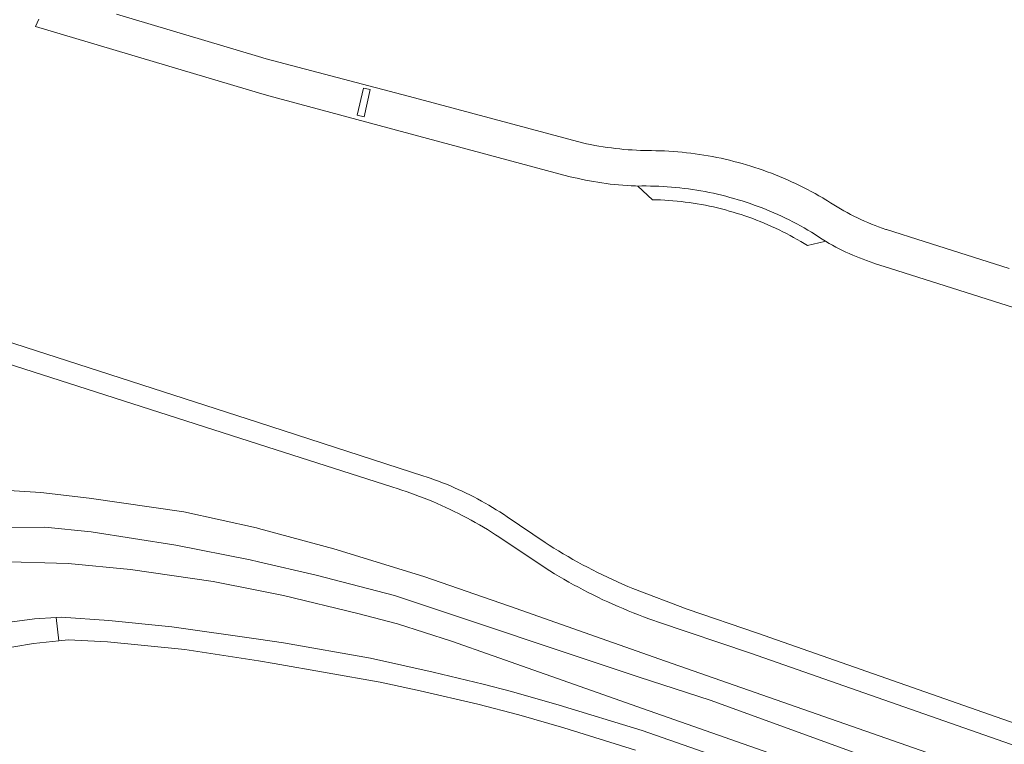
# Model space of a CAD drawing. Extents: x 152825 to 164088, y 457113 to 463005.
# Tile 208 of 256: x 157966 to 158107, y 461577 to 461681. Entities that reach past the tile are written whole.
import ezdxf

# ---------------------------------------------------------------- set-up
doc = ezdxf.new("R2010")
doc.units = 0
doc.header["$LTSCALE"] = 0.5
doc.layers.add('B-PV-VH-GESLOTENVERHARDING_ASFALT-GV', color=251, linetype='CONTINUOUS', lineweight=18)
doc.layers.add('B-PV-VH-OPENVERHARDING_BETONSTRAATSTEEN-GV', color=251, linetype='CONTINUOUS', lineweight=18)

msp = doc.modelspace()

# ---------------------------------------------------------------- linework, layer by layer
at = {"layer": 'B-PV-VH-GESLOTENVERHARDING_ASFALT-GV', "flags": 128}
for points in [[(158241.265, 461533.784), (158071.7, 461593.201), (158061.612, 461596.616), (158053.803, 461599.597), (158053.067, 461599.907), (158052.335, 461600.224), (158051.605, 461600.548), (158050.879, 461600.88), (158050.156, 461601.218), (158049.437, 461601.565), (158048.721, 461601.918), (158048.009, 461602.278), (158047.3, 461602.646), (158046.595, 461603.02), (158045.894, 461603.402), (158045.197, 461603.791), (158044.503, 461604.187), (158043.814, 461604.589), (158043.129, 461604.999), (158042.448, 461605.415), (158041.771, 461605.838), (158041.202, 461606.201), (158035.745, 461609.913), (158035.23, 461610.256), (158034.71, 461610.592), (158034.186, 461610.921), (158033.658, 461611.243), (158033.125, 461611.559), (158032.589, 461611.867), (158032.048, 461612.169), (158031.504, 461612.464), (158030.956, 461612.751), (158030.405, 461613.032), (158029.849, 461613.305), (158029.291, 461613.571), (158028.729, 461613.83), (158028.163, 461614.082), (158027.595, 461614.326), (158027.023, 461614.563), (158026.448, 461614.793), (158025.87, 461615.015), (158025.29, 461615.229), (158024.707, 461615.437), (158024.121, 461615.636), (158023.756, 461615.756), (158000, 461623.431), (157945.104, 461641.165)], [(157937.733, 461640.29), (158000, 461620.329), (158019.304, 461614.141), (158019.954, 461613.942), (158020.602, 461613.736), (158021.247, 461613.521), (158021.89, 461613.3), (158022.53, 461613.071), (158023.167, 461612.834), (158023.802, 461612.589), (158024.433, 461612.338), (158025.062, 461612.079), (158025.687, 461611.812), (158026.309, 461611.538), (158026.928, 461611.257), (158027.544, 461610.969), (158028.156, 461610.673), (158028.765, 461610.37), (158029.37, 461610.06), (158029.972, 461609.743), (158030.569, 461609.419), (158031.163, 461609.088), (158031.753, 461608.75), (158032.339, 461608.405), (158032.92, 461608.053), (158033.498, 461607.695), (158034.071, 461607.329), (158034.566, 461607.006), (158041.187, 461602.554), (158041.859, 461602.136), (158042.536, 461601.725), (158043.216, 461601.321), (158043.9, 461600.924), (158044.589, 461600.534), (158045.281, 461600.151), (158045.977, 461599.775), (158046.677, 461599.406), (158047.381, 461599.043), (158048.089, 461598.689), (158048.799, 461598.341), (158049.514, 461598), (158050.231, 461597.667), (158050.953, 461597.341), (158051.677, 461597.022), (158052.404, 461596.711), (158053.135, 461596.407), (158053.869, 461596.11), (158054.605, 461595.821), (158055.345, 461595.54), (158056.087, 461595.265), (158056.832, 461594.999), (158057.368, 461594.812), (158070.698, 461590.318), (158325.525, 461501.19)], [(158311.923, 461500.666), (158058.517, 461589.171), (158036.072, 461597.085), (158023.775, 461601.309), (158010.858, 461605.315), (158000, 461608.243), (157999.717, 461608.319), (157989.304, 461610.608), (157975.677, 461612.558), (157968.735, 461613.384), (157963.397, 461613.74)], [(158089.297, 461574.727), (158064.927, 461583.553), (158054.708, 461586.863), (158019.555, 461598.599), (158008.298, 461601.504), (158000, 461603.456), (157998.828, 461603.732), (157988.134, 461605.849), (157975.99, 461607.743), (157969.306, 461608.411), (157960.616, 461608.3)], [(157960.616, 461608.3), (157969.306, 461608.411), (157975.99, 461607.743), (157988.134, 461605.849), (157998.828, 461603.732), (158000, 461603.456), (158008.298, 461601.504), (158019.555, 461598.599), (158054.708, 461586.863), (158064.927, 461583.553), (158089.297, 461574.727)], [(157962.54, 461603.476), (157972.651, 461603.204), (157981.605, 461602.344), (157993.488, 461600.632), (158000, 461599.313), (158003.597, 461598.585), (158014.304, 461596.024), (158020.015, 461594.508), (158027.774, 461592.024), (158033.73, 461589.947), (158056.14, 461582.024), (158290.03, 461500)], [(158281.839, 461500), (158055.155, 461579.225), (158043.225, 461582.859), (158036.372, 461584.805), (158032.314, 461585.873), (158025.096, 461587.584), (158016.101, 461589.607), (158003.622, 461591.786), (158000, 461592.308), (157987.55, 461594.104), (157978.529, 461595.02), (157971.664, 461595.493), (157970.967, 461595.452), (157971.35, 461592.084), (157972.674, 461592.218), (157978.322, 461591.964), (157989.414, 461590.834), (158000, 461589.203), (158002.255, 461588.856), (158017.512, 461586.166), (158023.27, 461584.899), (158031.524, 461583.012), (158037.409, 461581.466), (158043.914, 461579.609), (158054.203, 461576.4)]]:
    msp.add_lwpolyline(points, dxfattribs=at)
msp.add_lwpolyline([(157971.35, 461592.084), (157970.967, 461595.452), (157967.826, 461595.27), (157953.813, 461593.396), (157954.246, 461589.719), (157955.292, 461589.812), (157959.177, 461590.25), (157967.677, 461591.712)], close=True, dxfattribs=at)
at = {"layer": 'B-PV-VH-OPENVERHARDING_BETONSTRAATSTEEN-GV', "flags": 128}
for points in [[(158107.86, 461645.558), (158095.664, 461649.42), (158090.235, 461651.139), (158090.163, 461651.164), (158089.643, 461651.347), (158089.125, 461651.538), (158088.61, 461651.737), (158088.098, 461651.943), (158087.589, 461652.156), (158087.083, 461652.377), (158086.58, 461652.605), (158086.081, 461652.84), (158085.585, 461653.083), (158085.093, 461653.332), (158084.605, 461653.589), (158084.12, 461653.853), (158083.639, 461654.124), (158083.162, 461654.402), (158082.689, 461654.686), (158082.22, 461654.978), (158081.756, 461655.276), (158081.296, 461655.581), (158081.101, 461655.696), (158080.555, 461656.01), (158080.005, 461656.318), (158079.452, 461656.619), (158078.894, 461656.913), (158078.333, 461657.199), (158077.769, 461657.479), (158077.2, 461657.751), (158076.629, 461658.016), (158076.054, 461658.274), (158075.476, 461658.525), (158074.894, 461658.768), (158074.31, 461659.003), (158073.723, 461659.232), (158073.133, 461659.453), (158072.54, 461659.666), (158071.944, 461659.872), (158071.346, 461660.07), (158070.746, 461660.26), (158070.143, 461660.443), (158069.537, 461660.619), (158068.93, 461660.786), (158068.321, 461660.946), (158067.709, 461661.098), (158067.096, 461661.242), (158066.481, 461661.379), (158065.864, 461661.507), (158065.245, 461661.628), (158064.626, 461661.741), (158064.004, 461661.846), (158063.382, 461661.944), (158062.758, 461662.033), (158062.133, 461662.114), (158061.508, 461662.188), (158060.881, 461662.253), (158060.253, 461662.311), (158059.625, 461662.36), (158058.997, 461662.402), (158058.367, 461662.435), (158057.738, 461662.461), (158057.108, 461662.478), (158056.478, 461662.488), (158056.126, 461662.49), (158055.523, 461662.5), (158054.921, 461662.518), (158054.319, 461662.543), (158053.717, 461662.577), (158053.116, 461662.619), (158052.515, 461662.669), (158051.916, 461662.726), (158051.317, 461662.792), (158050.718, 461662.866), (158050.121, 461662.947), (158049.525, 461663.036), (158048.931, 461663.134), (158048.337, 461663.239), (158047.745, 461663.352), (158047.155, 461663.473), (158046.566, 461663.602), (158022.426, 461670.071), (158001.134, 461675.67), (158000, 461676.007), (157979.634, 461682.065)], [(157968.469, 461681.381), (157967.961, 461680.294), (158000, 461670.805), (158001.492, 461670.363), (158044.625, 461658.79), (158045.212, 461658.644), (158045.8, 461658.507), (158046.391, 461658.377), (158046.983, 461658.255), (158047.576, 461658.141), (158048.171, 461658.034), (158048.768, 461657.936), (158049.365, 461657.845), (158049.964, 461657.762), (158050.564, 461657.688), (158051.165, 461657.621), (158051.767, 461657.562), (158052.369, 461657.511), (158052.972, 461657.468), (158053.576, 461657.433), (158054.179, 461657.406), (158054.503, 461657.395), (158055.112, 461657.405), (158055.721, 461657.407), (158056.33, 461657.401), (158056.938, 461657.387), (158057.547, 461657.365), (158058.155, 461657.335), (158058.762, 461657.297), (158059.37, 461657.251), (158059.976, 461657.196), (158060.582, 461657.135), (158061.187, 461657.065), (158061.791, 461656.987), (158062.393, 461656.901), (158062.995, 461656.807), (158063.595, 461656.706), (158064.194, 461656.596), (158064.792, 461656.479), (158065.388, 461656.354), (158065.982, 461656.221), (158066.574, 461656.08), (158067.165, 461655.931), (158067.753, 461655.775), (158068.339, 461655.611), (158068.924, 461655.439), (158069.505, 461655.26), (158070.085, 461655.073), (158070.662, 461654.878), (158071.236, 461654.676), (158071.808, 461654.466), (158072.377, 461654.249), (158072.943, 461654.025), (158073.505, 461653.793), (158074.065, 461653.553), (158074.622, 461653.306), (158075.175, 461653.052), (158075.725, 461652.791), (158076.272, 461652.523), (158076.815, 461652.247), (158077.354, 461651.964), (158077.889, 461651.674), (158078.421, 461651.377), (158078.949, 461651.074), (158079.472, 461650.763), (158079.992, 461650.445), (158080.507, 461650.121), (158081.018, 461649.79), (158081.507, 461649.464), (158082.04, 461649.158), (158082.51, 461648.897), (158082.984, 461648.644), (158083.461, 461648.397), (158083.942, 461648.158), (158084.427, 461647.926), (158084.915, 461647.701), (158085.406, 461647.484), (158085.9, 461647.274), (158086.398, 461647.071), (158086.898, 461646.875), (158087.402, 461646.688), (158087.908, 461646.507), (158088.416, 461646.334), (158088.542, 461646.293), (158090.84, 461645.564), (158140.046, 461629.958)]]:
    msp.add_lwpolyline(points, dxfattribs=at)
for points in [[(158014.211, 461667.559), (158015.094, 461671.46), (158016.069, 461671.24), (158015.187, 461667.338)], [(158016.069, 461671.24), (158015.094, 461671.46), (158014.211, 461667.559), (158015.187, 461667.338)], [(158056.33, 461657.401), (158055.721, 461657.407), (158055.112, 461657.405), (158054.503, 461657.395), (158056.627, 461655.435), (158057.216, 461655.421), (158057.805, 461655.399), (158058.393, 461655.369), (158058.981, 461655.331), (158059.568, 461655.285), (158060.155, 461655.231), (158060.74, 461655.169), (158061.325, 461655.099), (158061.909, 461655.022), (158062.492, 461654.936), (158063.074, 461654.842), (158063.654, 461654.741), (158064.233, 461654.631), (158064.81, 461654.514), (158065.386, 461654.389), (158065.959, 461654.256), (158066.532, 461654.116), (158067.102, 461653.967), (158067.67, 461653.811), (158068.236, 461653.647), (158068.799, 461653.476), (158069.36, 461653.297), (158069.919, 461653.11), (158070.475, 461652.916), (158071.028, 461652.714), (158071.579, 461652.505), (158072.127, 461652.288), (158072.672, 461652.064), (158073.213, 461651.832), (158073.752, 461651.593), (158074.287, 461651.347), (158074.819, 461651.093), (158075.347, 461650.833), (158075.872, 461650.565), (158076.392, 461650.29), (158076.91, 461650.008), (158077.423, 461649.719), (158077.928, 461649.426), (158078.415, 461649.135), (158078.897, 461648.837), (158081.343, 461649.425), (158081.507, 461649.464), (158081.018, 461649.79), (158080.507, 461650.121), (158079.992, 461650.445), (158079.472, 461650.763), (158078.949, 461651.074), (158078.421, 461651.377), (158077.889, 461651.674), (158077.354, 461651.964), (158076.815, 461652.247), (158076.272, 461652.523), (158075.725, 461652.791), (158075.175, 461653.052), (158074.622, 461653.306), (158074.065, 461653.553), (158073.505, 461653.793), (158072.943, 461654.025), (158072.377, 461654.249), (158071.808, 461654.466), (158071.236, 461654.676), (158070.662, 461654.878), (158070.085, 461655.073), (158069.505, 461655.26), (158068.924, 461655.439), (158068.339, 461655.611), (158067.753, 461655.775), (158067.165, 461655.931), (158066.574, 461656.08), (158065.982, 461656.221), (158065.388, 461656.354), (158064.792, 461656.479), (158064.194, 461656.596), (158063.595, 461656.706), (158062.995, 461656.807), (158062.393, 461656.901), (158061.791, 461656.987), (158061.187, 461657.065), (158060.582, 461657.135), (158059.976, 461657.196), (158059.37, 461657.251), (158058.762, 461657.297), (158058.155, 461657.335), (158057.547, 461657.365), (158056.938, 461657.387)]]:
    msp.add_lwpolyline(points, close=True, dxfattribs=at)

doc.saveas('drawing.dxf')
